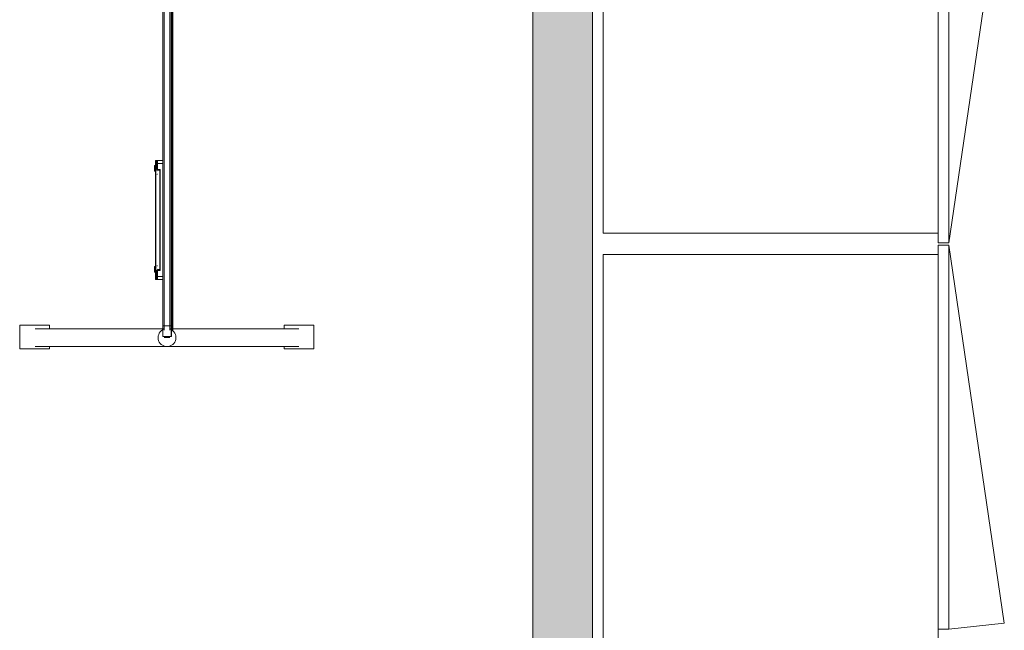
# Model space of a CAD drawing. Header units: millimetres. Extents: x -3388 to 301539, y -5590 to 54660.
# Tile 140 of 216: x 71036 to 72693, y 20800 to 21827. Entities that reach past the tile are written whole.
import ezdxf

# ---------------------------------------------------------------- set-up
doc = ezdxf.new("R2010")
doc.units = ezdxf.units.MM
for name, color, linetype, lineweight in [('A-WALL', 113, 'Continuous', 9), ('A-WALL-PATT', 111, 'Continuous', 18), ('I-FURN', 30, 'Continuous', 13), ('Q-CASE', 31, 'Continuous', 9)]:
    doc.layers.add(name, color=color, linetype=linetype, lineweight=lineweight)

# ---------------------------------------------------------------- blocks, each defined once
blk = doc.blocks.new('79_CASE_oth_kast_front_greep_midden - draaideur-21424197-4e verdieping - bouwdeel 3_ 4_ 5')
at = {"layer": 'Q-CASE', "color": 8}
for p, q in [((-323, 9), (313.2, 102.5)), ((313.2, 102.5), (323, 9)), ((-323, -9), (-323, 9)), ((-323, 9), (323, 9)), ((323, 9), (323, -9)), ((-307, -9), (-323, -9))]:
    blk.add_line(p, q, dxfattribs=at)
blk = doc.blocks.new('79_CASE_oth_kast_front_greep_midden - draaideur-21424196-4e verdieping - bouwdeel 3_ 4_ 5')
at = {"layer": 'Q-CASE', "color": 8}
for p, q in [((-307, 9), (-323, 9)), ((-323, 9), (-323, -9)), ((323, -9), (323, 9)), ((-323, -9), (313.2, -102.5)), ((-323, -9), (323, -9)), ((313.2, -102.5), (323, -9))]:
    blk.add_line(p, q, dxfattribs=at)
blk = doc.blocks.new('79_CASE_oth_legplank - _instance_-14106533-4e verdieping - bouwdeel 3_ 4_ 5')
at = {"layer": 'Q-CASE', "color": 8}
for p, q in [((632, 282), (-632, 282)), ((632, -282), (632, 282)), ((-632, -282), (632, -282))]:
    blk.add_line(p, q, dxfattribs=at)
blk = doc.blocks.new('79_CASE_oth_legplank - _instance_-V270-4e verdieping - bouwdeel 3_ 4_ 5')
at = {"layer": 'Q-CASE', "color": 8}
for p, q in [((632, 282), (-632, 282)), ((632, -282), (632, 282)), ((0, -282), (632, -282))]:
    blk.add_line(p, q, dxfattribs=at)
blk = doc.blocks.new('300_82_oth_Cascando Whiteboard Round 20 - 4104___default_dwg_72_CADO_WH_D2_ME_WH_4104-19556229-4e verdieping - bouwdeel 3_ 4_ 5')
at = {"layer": 'I-FURN', "color": 8, "lineweight": 9}
for p, q in [((20, 2), (13.2, 2)), ((13.2, 2), (20, 2)), ((98.5, 14.5), (103, 14.5)), ((293, 14.5), (297.5, 14.5)), ((804, 4), (807, 4)), ((837.3, 4), (844, 4)), ((844, 4), (837.3, 4)), ((1186.5, 14.5), (1191, 14.5)), ((1381, 14.5), (1385.5, 14.5)), ((1425, 4), (1428, 4)), ((1468, 2), (1474.9, 2)), ((1474.9, 2), (1468, 2)), ((20, -12), (12.7, -12)), ((12.7, -12), (20, -12)), ((802, -14.5), (802, -14)), ((1426, -14.5), (1426, -14)), ((1468, -12), (1475.3, -12)), ((1475.3, -12), (1468, -12))]:
    blk.add_line(p, q, dxfattribs=at)
at = {"layer": 'I-FURN', "color": 8, "lineweight": 9, "flags": 128}
for points in [[(807, 4), (804, 4), (804, 2), (804, 4)], [(1428, 2), (1428, 4), (1425, 4)], [(10.8, -14.5), (18, -14.5), (1466, -14.5), (1476.8, -14.5)], [(1476.5, -14), (1466, -14), (18, -14), (11.5, -14)]]:
    blk.add_lwpolyline(points, dxfattribs=at)
blk.add_lwpolyline([(1394.7, 4), (1388, 4)], close=True, dxfattribs=at)
at = {"layer": 'I-FURN', "color": 8, "lineweight": 9}
for centre, start, end in [((98.5, 14), 90, 180), ((297.5, 14), 0, 90), ((1186.5, 14), 90, 180), ((1385.5, 14), 0, 90)]:
    blk.add_arc(centre, 0.5, start, end, dxfattribs=at)
blk = doc.blocks.new('300_82_oth_Cascando Whiteboard Round 20 - 4104___default_dwg_72cado_wh21AD191D793464E4B9ED8C6E3807C616E-19556230-4e verdieping - bouwdeel 3_ 4_ 5')
blk.add_blockref('300_82_oth_Cascando Whiteboard Round 20 - 4104___default_dwg_72_CADO_WH_D2_ME_WH_4104-19556229-4e verdieping - bouwdeel 3_ 4_ 5', (0, 0))
blk = doc.blocks.new('300_82_oth_Cascando Whiteboard Round 20 - 4104___default_dwg_72CADO_WH_D3_ME_WH_BOARD_4104-19556231-4e verdieping - bouwdeel 3_ 4_ 5')
at = {"layer": 'I-FURN', "color": 8, "lineweight": 9}
for p, q in [((2, -12), (2, -12.5)), ((20, -12.5), (11.9, -12.5)), ((11.9, -12.5), (20, -12.5)), ((20, -12), (12.2, -12)), ((12.2, -12), (20, -12)), ((20, -12), (1468, -12)), ((20, -12), (20, -12.5)), ((1468, -12.5), (20, -12.5))]:
    blk.add_line(p, q, dxfattribs=at)
blk = doc.blocks.new('300_82_oth_Cascando Whiteboard Round 20 - 4104___default_dwg_72CADO_WH_D3_ME_WH_FRAME_4104-V290-4e verdieping - bouwdeel 3_ 4_ 5')
at = {"layer": 'I-FURN', "color": 8, "lineweight": 9}
for p, q in [((20, 0), (12.3, 0)), ((12.3, 0), (20, 0)), ((20, 2), (13.2, 2)), ((13.2, 2), (20, 2)), ((20, 2), (13.2, 2)), ((13.2, 2), (20, 2)), ((1468, 2), (20, 2)), ((20, 2), (20, 0)), ((20, 0), (20, 2)), ((98, 14), (98, 12)), ((98, 14), (98, 11)), ((98, 12), (98, 14)), ((98, 14), (98, 11)), ((98, 14), (98.5, 14)), ((103, 14), (98, 14)), ((98, 11), (98, 14)), ((98.5, 14), (98, 14)), ((98, 12), (103, 12)), ((98, 11), (98, 1.9)), ((98, 1.9), (98, 11)), ((103, 11), (98, 11)), ((102.7, 14.5), (98.5, 14.5)), ((98.5, 14.5), (103, 14.5)), ((103, 14.5), (98.5, 14.5)), ((98.5, 14.5), (102.7, 14.5)), ((103, 11.5), (98.5, 11.5)), ((98.5, 11.5), (103, 11.5)), ((98.5, 0), (98.5, 0)), ((293, 14.5), (103, 14.5)), ((103, 14.5), (293, 14.5)), ((103, 14.5), (103, 14)), ((293, 14), (103, 14)), ((103, 14), (103, 12)), ((103, 12), (112.8, 12)), ((103, 11.5), (103, 12)), ((103, 11.5), (112.8, 11.5)), ((112.8, 11.5), (103, 11.5)), ((103, 11.5), (114, 11.5)), ((103, 11.5), (103, 11)), ((114.5, 11), (103, 11)), ((103, 11), (103, 1.9)), ((110.2, 15.5), (119.8, 15.5)), ((119.8, 15.5), (110.2, 15.5)), ((110.2, 15.5), (110.2, 15)), ((110.2, 15), (110.2, 15.5)), ((110.2, 15.5), (119.8, 15.5)), ((119.8, 15.5), (110.2, 15.5)), ((119.8, 15.5), (110.2, 15.5)), ((110.2, 15.5), (119.8, 15.5)), ((119.8, 15.5), (110.2, 15.5)), ((110.2, 15.5), (119.8, 15.5)), ((119.3, 16), (110.7, 16)), ((110.7, 16), (119.3, 16)), ((119.3, 16), (110.7, 16)), ((110.7, 16), (119.3, 16)), ((110.7, 16), (119.3, 16)), ((119.3, 16), (110.7, 16)), ((110.7, 16), (119.3, 16)), ((119.3, 16), (110.7, 16)), ((113.1, 11.5), (112.5, 11.5)), ((112.5, 11.5), (112.8, 11.5)), ((112.8, 11.5), (112.8, 12)), ((113, 11), (113, 7.2)), ((113, 7.2), (113, 11)), ((113, 11), (113, 8.7)), ((113, 11), (114.5, 11)), ((114.5, 11), (113, 11)), ((113, 8.7), (113, 8.2)), ((113, 8.2), (113, 7.2)), ((113, 7.2), (114.5, 7.2)), ((113.5, 7.2), (113, 7.2)), ((114.5, 8.8), (113.1, 8.8)), ((113.5, 8.3), (114.5, 8.3)), ((113.5, 7.2), (113.5, 8.2)), ((113.5, 7.2), (113.5, 6.7)), ((114.5, 6.7), (113.5, 6.7)), ((114.5, 11), (114.5, 7.2)), ((114.5, 7.2), (281.5, 7.2)), ((114.5, 7.2), (114.5, 6.7)), ((114.5, 6.7), (281.5, 6.7)), ((281.5, 6.7), (114.5, 6.7)), ((116.4, 11.5), (116.3, 11.5)), ((119, 0), (119, 0)), ((119.8, 15), (119.8, 15.5)), ((119.8, 15.5), (119.8, 15)), ((280, 15.5), (280, 14.3)), ((285.5, 15.5), (280, 15.5)), ((280, 15.5), (285.5, 15.5)), ((280, 15.5), (285.5, 15.5)), ((285.5, 15.5), (280, 15.5)), ((281.2, 15.5), (284.5, 15.5)), ((284.5, 15.5), (281.2, 15.5)), ((284.5, 15.5), (281.2, 15.5)), ((281.2, 15.5), (284.5, 15.5)), ((281.5, 7.2), (281.5, 11)), ((293, 11), (281.5, 11)), ((283, 11), (281.5, 11)), ((281.5, 11), (283, 11)), ((282.9, 8.8), (281.5, 8.8)), ((281.5, 8.3), (282.5, 8.3)), ((281.5, 7.2), (283, 7.2)), ((281.5, 7.2), (281.5, 6.7)), ((282.5, 6.7), (281.5, 6.7)), ((282, 11.5), (293, 11.5)), ((282.5, 8.2), (282.5, 7.2)), ((283, 7.2), (282.5, 7.2)), ((282.5, 6.7), (282.5, 7.2)), ((283.5, 11.5), (282.9, 11.5)), ((283, 7.2), (283, 11)), ((283, 8.7), (283, 11)), ((283, 11), (283, 7.2)), ((283, 8.2), (283, 8.7)), ((283, 7.2), (283, 8.2)), ((283.2, 12), (293, 12)), ((283.2, 12), (283.2, 11.5)), ((283.2, 11.5), (293, 11.5)), ((293, 11.5), (283.2, 11.5)), ((283.2, 11.5), (283.5, 11.5)), ((285.5, 15.5), (284.5, 15.5)), ((284.5, 15.5), (285.5, 15.5)), ((284.5, 15), (284.5, 15.5)), ((284.5, 15.5), (284.5, 15)), ((284.5, 15.5), (290, 15.5)), ((290, 15.5), (284.5, 15.5)), ((284.5, 15.5), (284.5, 15)), ((284.5, 15), (284.5, 15.5)), ((284.6, 16), (285.4, 16)), ((285.4, 16), (284.6, 16)), ((284.6, 16), (285.4, 16)), ((285.4, 16), (284.6, 16)), ((285.4, 16), (284.6, 16)), ((284.6, 16), (285.4, 16)), ((285.4, 16), (284.6, 16)), ((284.6, 16), (285.4, 16)), ((288.8, 15.5), (285.5, 15.5)), ((285.5, 15.5), (288.8, 15.5)), ((285.5, 15), (285.5, 15.5)), ((285.5, 15.5), (285.5, 15)), ((289, 0), (289, 0)), ((293, 14.5), (297.5, 14.5)), ((293, 14.5), (293, 14)), ((297.5, 14.5), (293, 14.5)), ((293, 12), (293, 14)), ((298, 14), (293, 14)), ((293, 12), (298, 12)), ((293, 12), (293, 11.5)), ((293, 11.5), (297.5, 11.5)), ((297.5, 11.5), (293, 11.5)), ((293, 11.5), (293, 11)), ((293, 1.9), (293, 11)), ((298, 11), (293, 11)), ((297.5, 14.5), (293.3, 14.5)), ((293.3, 14.5), (297.5, 14.5)), ((297.5, 14), (298, 14)), ((298, 14), (297.5, 14)), ((298, 12), (298, 14)), ((298, 11), (298, 14)), ((298, 11), (298, 14)), ((298, 14), (298, 12)), ((298, 14), (298, 11)), ((298, 1.9), (298, 11)), ((298, 11), (298, 1.9)), ((0, 0), (0, -10)), ((12.3, -10), (20, -10)), ((20, -10), (12.3, -10)), ((20, -12), (13.1, -12)), ((13.1, -12), (20, -12)), ((20, -12), (13.1, -12)), ((13.1, -12), (20, -12)), ((20, -12), (20, -10)), ((20, -10), (20, -12)), ((20, -12), (1468, -12)), ((98.5, 0), (98.5, 0)), ((98.5, 0), (98.5, 0)), ((107, 0), (107, 0)), ((119, 0), (119, 0)), ((277, 0), (277, 0)), ((289, 0), (289, 0)), ((297.5, 0), (297.5, 0))]:
    blk.add_line(p, q, dxfattribs=at)
at = {"layer": 'I-FURN', "color": 8, "lineweight": 9, "flags": 128}
for points in [[(20, 2), (19.3, 2), (18.6, 2), (17.8, 2), (17.1, 2), (16.4, 2), (15.7, 2), (15, 2), (14.3, 2), (13.7, 2), (13, 2), (12.3, 2), (11.7, 2), (11.1, 2), (10.4, 2), (9.8, 2), (9.3, 2), (8.7, 2), (8.1, 2), (7.6, 2), (7.1, 2), (6.6, 2), (6.1, 2), (5.7, 2), (5.3, 2), (4.9, 2), (4.5, 2), (4.1, 2), (3.8, 2), (3.5, 2), (3.2, 2), (3, 2), (2.8, 2), (2.6, 2), (2.4, 2), (2.3, 2), (2.2, 2), (2.1, 2), (2, 2), (2, 2)], [(13.5, 2), (14.2, 2), (14.8, 2), (15.5, 2), (16.2, 2), (16.9, 2), (17.7, 2), (18.4, 2), (19.1, 2), (19.8, 2), (20, 2)], [(20, 2), (382, 2), (744, 2), (1106, 2), (1468, 2)], [(1468, 2), (1106, 2), (744, 2), (382, 2), (20, 2)], [(20, 0), (20, -2.5), (20, -5), (20, -7.5), (20, -10)], [(1468, 0), (1106, 0), (744, 0), (382, 0), (20, 0)], [(20, -10), (20, -7.5), (20, -5), (20, -2.5), (20, 0)], [(20, 0), (382, 0), (744, 0), (1106, 0), (1468, 0)], [(98, 14), (98, 14), (98, 14), (98, 14), (98, 14), (98, 14.1), (98, 14.1), (98, 14.1), (98, 14.1), (98, 14.1), (98, 14.2), (98, 14.2), (98.1, 14.2), (98.1, 14.2), (98.1, 14.2), (98.1, 14.2), (98.1, 14.3), (98.1, 14.3), (98.1, 14.3), (98.1, 14.3), (98.2, 14.3), (98.2, 14.3), (98.2, 14.3), (98.2, 14.4), (98.2, 14.4), (98.2, 14.4), (98.2, 14.4), (98.3, 14.4), (98.3, 14.4), (98.3, 14.4), (98.3, 14.4), (98.3, 14.4), (98.4, 14.4), (98.4, 14.4), (98.4, 14.4), (98.4, 14.5), (98.4, 14.5), (98.5, 14.5), (98.5, 14.5), (98.5, 14.5), (98.5, 14.5)], [(98, 14), (98, 14), (98, 14), (98, 14.1), (98, 14.1), (98, 14.1), (98, 14.1), (98, 14.1), (98, 14.2), (98, 14.2), (98.1, 14.2), (98.1, 14.2), (98.1, 14.2), (98.1, 14.2), (98.1, 14.3), (98.1, 14.3), (98.1, 14.3), (98.1, 14.3), (98.2, 14.3), (98.2, 14.3), (98.2, 14.3), (98.2, 14.4), (98.2, 14.4), (98.2, 14.4), (98.2, 14.4), (98.3, 14.4), (98.3, 14.4), (98.3, 14.4), (98.3, 14.4), (98.3, 14.4), (98.4, 14.4), (98.4, 14.4), (98.4, 14.4), (98.4, 14.5), (98.4, 14.5), (98.5, 14.5), (98.5, 14.5), (98.5, 14.5), (98.5, 14.5)], [(98.5, 11.5), (98.5, 11.5), (98.5, 11.5), (98.4, 11.5), (98.4, 11.5), (98.4, 11.5), (98.4, 11.5), (98.4, 11.5), (98.3, 11.5)], [(103, 14.5), (102.8, 14.5), (102.6, 14.5), (102.5, 14.5), (102.3, 14.5), (102.1, 14.5), (101.9, 14.5), (101.8, 14.5), (101.6, 14.5), (101.4, 14.5), (101.2, 14.5), (101.1, 14.5), (100.9, 14.5), (100.8, 14.5), (100.6, 14.5), (100.5, 14.5), (100.3, 14.5), (100.2, 14.5), (100, 14.5), (99.9, 14.5), (99.8, 14.5), (99.6, 14.5), (99.5, 14.5), (99.4, 14.5), (99.3, 14.5), (99.2, 14.5), (99.1, 14.5), (99, 14.5), (98.9, 14.5), (98.9, 14.5), (98.8, 14.5), (98.7, 14.5), (98.7, 14.5), (98.6, 14.5), (98.6, 14.5), (98.6, 14.5), (98.5, 14.5), (98.5, 14.5), (98.5, 14.5), (98.5, 14.5)], [(98.5, 14.5), (98.5, 14.5), (98.5, 14.5), (98.6, 14.5), (98.7, 14.5), (98.8, 14.5), (98.9, 14.5), (99.1, 14.5), (99.2, 14.5), (99.4, 14.5), (99.6, 14.5), (99.9, 14.5), (100.1, 14.5), (100.4, 14.5), (100.7, 14.5), (101, 14.5), (101.4, 14.5), (101.7, 14.5), (102.1, 14.5), (102.5, 14.5), (102.9, 14.5)], [(98.5, 14.5), (98.5, 14.5), (98.5, 14.5), (98.5, 14.5), (98.6, 14.5), (98.6, 14.5), (98.6, 14.5), (98.7, 14.5), (98.7, 14.5), (98.8, 14.5), (98.9, 14.5), (98.9, 14.5), (99, 14.5), (99.1, 14.5), (99.2, 14.5), (99.3, 14.5), (99.4, 14.5), (99.5, 14.5), (99.6, 14.5), (99.7, 14.5), (99.9, 14.5), (100, 14.5), (100.1, 14.5), (100.3, 14.5), (100.4, 14.5), (100.6, 14.5), (100.7, 14.5), (100.9, 14.5), (101, 14.5), (101.2, 14.5), (101.4, 14.5), (101.5, 14.5), (101.7, 14.5), (101.9, 14.5), (102.1, 14.5), (102.2, 14.5), (102.4, 14.5), (102.6, 14.5), (102.8, 14.5), (103, 14.5)], [(103, 14.5), (102.6, 14.5), (102.2, 14.5), (101.8, 14.5), (101.5, 14.5), (101.1, 14.5), (100.8, 14.5), (100.5, 14.5), (100.2, 14.5), (99.9, 14.5), (99.7, 14.5), (99.5, 14.5), (99.3, 14.5), (99.1, 14.5), (99, 14.5), (98.8, 14.5), (98.7, 14.5), (98.6, 14.5), (98.6, 14.5), (98.5, 14.5), (98.5, 14.5)], [(98.5, 11.5), (98.5, 11.5), (98.5, 11.5), (98.5, 11.5), (98.6, 11.5), (98.6, 11.5), (98.6, 11.5), (98.7, 11.5), (98.7, 11.5), (98.8, 11.5), (98.9, 11.5), (98.9, 11.5), (99, 11.5), (99.1, 11.5), (99.2, 11.5), (99.3, 11.5), (99.4, 11.5), (99.5, 11.5), (99.6, 11.5), (99.7, 11.5), (99.9, 11.5), (100, 11.5), (100.1, 11.5), (100.3, 11.5), (100.4, 11.5), (100.6, 11.5), (100.7, 11.5), (100.9, 11.5), (101, 11.5), (101.2, 11.5), (101.4, 11.5), (101.5, 11.5), (101.7, 11.5), (101.9, 11.5), (102.1, 11.5), (102.2, 11.5), (102.4, 11.5), (102.6, 11.5), (102.8, 11.5), (103, 11.5), (103, 11.5)], [(98.6, 11.5), (98.5, 11.5), (98.5, 11.5), (98.5, 11.5), (98.5, 11.5)], [(106.1, 10.7), (106, 10.8), (105.9, 10.8), (105.9, 10.9), (105.8, 10.9), (105.8, 11), (105.7, 11.1), (105.6, 11.1), (105.6, 11.1), (105.5, 11.2), (105.4, 11.2), (105.4, 11.3), (105.3, 11.3), (105.2, 11.3), (105.1, 11.4), (105.1, 11.4), (105, 11.4), (104.9, 11.4), (104.8, 11.4), (104.8, 11.4), (104.7, 11.5), (104.6, 11.5), (104.5, 11.5), (104.5, 11.5)], [(110, 15.5), (110, 15.5), (110, 15.5), (110, 15.5), (110, 15.5), (110, 15.6), (110, 15.6), (110, 15.6), (110, 15.6), (110, 15.6), (110, 15.7), (110, 15.7), (110.1, 15.7), (110.1, 15.7), (110.1, 15.7), (110.1, 15.7), (110.1, 15.8), (110.1, 15.8), (110.1, 15.8), (110.1, 15.8), (110.2, 15.8), (110.2, 15.8), (110.2, 15.8), (110.2, 15.9), (110.2, 15.9), (110.2, 15.9), (110.2, 15.9), (110.3, 15.9), (110.3, 15.9), (110.3, 15.9), (110.3, 15.9), (110.3, 15.9), (110.4, 15.9), (110.4, 15.9), (110.4, 15.9), (110.4, 16), (110.4, 16), (110.5, 16), (110.5, 16), (110.5, 16), (110.5, 16)], [(110, 15.5), (110, 15.5), (110, 15.5), (110, 15.5), (110, 15.5), (110, 15.6), (110, 15.6), (110, 15.6), (110, 15.6), (110, 15.6), (110, 15.7), (110, 15.7), (110.1, 15.7), (110.1, 15.7), (110.1, 15.7), (110.1, 15.7), (110.1, 15.8), (110.1, 15.8), (110.1, 15.8), (110.1, 15.8), (110.2, 15.8), (110.2, 15.8), (110.2, 15.8), (110.2, 15.9), (110.2, 15.9), (110.2, 15.9), (110.2, 15.9), (110.3, 15.9), (110.3, 15.9), (110.3, 15.9), (110.3, 15.9), (110.3, 15.9), (110.4, 15.9), (110.4, 15.9), (110.4, 15.9), (110.4, 16), (110.4, 16), (110.5, 16), (110.5, 16), (110.5, 16), (110.5, 16)], [(110.2, 14.5), (110.2, 15), (110.2, 15.5)], [(110.2, 15.5), (110.2, 15), (110.2, 14.5)], [(110.5, 13), (110.5, 13), (110.5, 13), (110.4, 13), (110.4, 13), (110.4, 13)], [(110.7, 16), (110.6, 16), (110.6, 16), (110.6, 16), (110.5, 16), (110.5, 16), (110.5, 16), (110.5, 16)], [(110.5, 16), (110.5, 16), (110.5, 16), (110.5, 16), (110.6, 16), (110.6, 16), (110.6, 16), (110.7, 16), (110.7, 16), (110.8, 16), (110.9, 16), (110.9, 16), (111, 16), (111.1, 16), (111.2, 16), (111.3, 16), (111.4, 16), (111.5, 16), (111.6, 16), (111.7, 16), (111.9, 16), (112, 16), (112.1, 16), (112.3, 16), (112.4, 16), (112.6, 16), (112.7, 16), (112.9, 16), (113, 16), (113.2, 16), (113.4, 16), (113.5, 16), (113.7, 16), (113.9, 16), (114.1, 16), (114.2, 16), (114.4, 16), (114.6, 16), (114.8, 16), (115, 16), (115.1, 16), (115.3, 16), (115.5, 16), (115.7, 16), (115.8, 16), (116, 16), (116.2, 16), (116.4, 16), (116.5, 16), (116.7, 16), (116.9, 16), (117, 16), (117.2, 16), (117.3, 16), (117.5, 16), (117.6, 16), (117.8, 16), (117.9, 16), (118.1, 16), (118.2, 16), (118.3, 16), (118.4, 16), (118.6, 16), (118.7, 16), (118.8, 16), (118.9, 16), (118.9, 16), (119, 16), (119.1, 16), (119.2, 16), (119.2, 16), (119.3, 16), (119.3, 16)], [(119.3, 16), (119.3, 16), (119.2, 16), (119.1, 16), (119, 16), (119, 16), (118.9, 16), (118.8, 16), (118.7, 16), (118.6, 16), (118.5, 16), (118.3, 16), (118.2, 16), (118.1, 16), (118, 16), (117.8, 16), (117.7, 16), (117.5, 16), (117.4, 16), (117.2, 16), (117.1, 16), (116.9, 16), (116.7, 16), (116.6, 16), (116.4, 16), (116.2, 16), (116.1, 16), (115.9, 16), (115.7, 16), (115.5, 16), (115.4, 16), (115.2, 16), (115, 16), (114.8, 16), (114.6, 16), (114.5, 16), (114.3, 16), (114.1, 16), (113.9, 16), (113.7, 16), (113.6, 16), (113.4, 16), (113.2, 16), (113.1, 16), (112.9, 16), (112.8, 16), (112.6, 16), (112.5, 16), (112.3, 16), (112.2, 16), (112, 16), (111.9, 16), (111.8, 16), (111.6, 16), (111.5, 16), (111.4, 16), (111.3, 16), (111.2, 16), (111.1, 16), (111, 16), (110.9, 16), (110.9, 16), (110.8, 16), (110.7, 16), (110.7, 16), (110.6, 16), (110.6, 16), (110.6, 16), (110.5, 16), (110.5, 16), (110.5, 16), (110.5, 16)], [(110.5, 16), (110.5, 16), (110.5, 16), (110.5, 16), (110.6, 16), (110.6, 16), (110.6, 16), (110.7, 16), (110.7, 16)], [(110.5, 13), (110.5, 13), (110.5, 13), (110.5, 13)], [(110.5, 13), (110.5, 13), (110.5, 13), (110.5, 13), (110.6, 13)], [(119.5, 16), (119.5, 16), (119.5, 16), (119.5, 16), (119.4, 16), (119.4, 16), (119.4, 16), (119.3, 16), (119.3, 16), (119.2, 16), (119.1, 16), (119.1, 16), (119, 16), (118.9, 16), (118.8, 16), (118.7, 16), (118.6, 16), (118.5, 16), (118.4, 16), (118.3, 16), (118.1, 16), (118, 16), (117.9, 16), (117.7, 16), (117.6, 16), (117.4, 16), (117.3, 16), (117.1, 16), (117, 16), (116.8, 16), (116.6, 16), (116.5, 16), (116.3, 16), (116.1, 16), (115.9, 16), (115.8, 16), (115.6, 16), (115.4, 16), (115.2, 16), (115, 16), (114.9, 16), (114.7, 16), (114.5, 16), (114.3, 16), (114.2, 16), (114, 16), (113.8, 16), (113.6, 16), (113.5, 16), (113.3, 16), (113.1, 16), (113, 16), (112.8, 16), (112.7, 16), (112.5, 16), (112.4, 16), (112.2, 16), (112.1, 16), (111.9, 16), (111.8, 16), (111.7, 16), (111.6, 16), (111.4, 16), (111.3, 16), (111.2, 16), (111.1, 16), (111.1, 16), (111, 16), (110.9, 16), (110.8, 16), (110.8, 16), (110.7, 16), (110.7, 16)], [(110.7, 16), (110.7, 16), (110.8, 16), (110.9, 16), (111, 16), (111, 16), (111.1, 16), (111.2, 16), (111.3, 16), (111.4, 16), (111.5, 16), (111.7, 16), (111.8, 16), (111.9, 16), (112, 16), (112.2, 16), (112.3, 16), (112.5, 16), (112.6, 16), (112.8, 16), (112.9, 16), (113.1, 16), (113.3, 16), (113.4, 16), (113.6, 16), (113.8, 16), (113.9, 16), (114.1, 16), (114.3, 16), (114.5, 16), (114.6, 16), (114.8, 16), (115, 16), (115.2, 16), (115.4, 16), (115.5, 16), (115.7, 16), (115.9, 16), (116.1, 16), (116.3, 16), (116.4, 16), (116.6, 16), (116.8, 16), (116.9, 16), (117.1, 16), (117.2, 16), (117.4, 16), (117.5, 16), (117.7, 16), (117.8, 16), (118, 16), (118.1, 16), (118.2, 16), (118.4, 16), (118.5, 16), (118.6, 16), (118.7, 16), (118.8, 16), (118.9, 16), (119, 16), (119.1, 16), (119.1, 16), (119.2, 16), (119.3, 16), (119.3, 16), (119.4, 16), (119.4, 16), (119.4, 16), (119.5, 16), (119.5, 16), (119.5, 16), (119.5, 16)], [(111.6, 13), (111.6, 13), (111.5, 13), (111.5, 13), (111.5, 13), (111.5, 13)], [(113, 11), (113, 11), (113, 11), (113, 11), (113, 11), (113, 11.1), (113, 11.1), (113, 11.1), (113, 11.1), (113, 11.1), (113, 11.2), (113, 11.2), (112.9, 11.2), (112.9, 11.2), (112.9, 11.2), (112.9, 11.2), (112.9, 11.3), (112.9, 11.3), (112.9, 11.3), (112.9, 11.3), (112.8, 11.3), (112.8, 11.3), (112.8, 11.3), (112.8, 11.4), (112.8, 11.4), (112.8, 11.4), (112.8, 11.4), (112.7, 11.4), (112.7, 11.4), (112.7, 11.4), (112.7, 11.4), (112.7, 11.4), (112.6, 11.4), (112.6, 11.4), (112.6, 11.4), (112.6, 11.5), (112.6, 11.5), (112.5, 11.5), (112.5, 11.5), (112.5, 11.5), (112.5, 11.5)], [(113.5, 8.3), (113.1, 8.3), (113, 8.2)], [(118.5, 13), (118.5, 13), (118.5, 13), (118.4, 13), (118.4, 13)], [(119.3, 16), (119.4, 16), (119.4, 16), (119.4, 16), (119.5, 16), (119.5, 16), (119.5, 16), (119.5, 16)], [(119.5, 16), (119.5, 16), (119.5, 16), (119.5, 16), (119.4, 16), (119.4, 16), (119.4, 16), (119.3, 16), (119.3, 16)], [(119.4, 13), (119.5, 13), (119.5, 13), (119.5, 13), (119.5, 13)], [(119.5, 13), (119.5, 13), (119.5, 13), (119.5, 13), (119.4, 13)], [(119.5, 16), (119.5, 16), (119.5, 16), (119.6, 16), (119.6, 16), (119.6, 16), (119.6, 15.9), (119.6, 15.9), (119.7, 15.9), (119.7, 15.9), (119.7, 15.9), (119.7, 15.9), (119.7, 15.9), (119.7, 15.9), (119.8, 15.9), (119.8, 15.9), (119.8, 15.9), (119.8, 15.8), (119.8, 15.8), (119.8, 15.8), (119.9, 15.8), (119.9, 15.8), (119.9, 15.8), (119.9, 15.8), (119.9, 15.7), (119.9, 15.7), (119.9, 15.7), (119.9, 15.7), (120, 15.7), (120, 15.7), (120, 15.6), (120, 15.6), (120, 15.6), (120, 15.6), (120, 15.6), (120, 15.5), (120, 15.5), (120, 15.5), (120, 15.5), (120, 15.5), (120, 15.5)], [(119.5, 16), (119.5, 16), (119.5, 16), (119.6, 16), (119.6, 16), (119.6, 16), (119.6, 15.9), (119.6, 15.9), (119.7, 15.9), (119.7, 15.9), (119.7, 15.9), (119.7, 15.9), (119.7, 15.9), (119.7, 15.9), (119.8, 15.9), (119.8, 15.9), (119.8, 15.9), (119.8, 15.8), (119.8, 15.8), (119.8, 15.8), (119.9, 15.8), (119.9, 15.8), (119.9, 15.8), (119.9, 15.8), (119.9, 15.7), (119.9, 15.7), (119.9, 15.7), (119.9, 15.7), (120, 15.7), (120, 15.7), (120, 15.6), (120, 15.6), (120, 15.6), (120, 15.6), (120, 15.6), (120, 15.5), (120, 15.5), (120, 15.5), (120, 15.5), (120, 15.5), (120, 15.5)], [(119.6, 13), (119.6, 13), (119.6, 13), (119.5, 13), (119.5, 13), (119.5, 13), (119.5, 13)], [(119.8, 15.5), (119.8, 15), (119.8, 14.5)], [(119.8, 14.5), (119.8, 15), (119.8, 15.5)], [(121.5, 11.5), (121.4, 11.5), (121.3, 11.5), (121.3, 11.4), (121.2, 11.4), (121.1, 11.4), (121, 11.4), (120.9, 11.4), (120.9, 11.4), (120.8, 11.3)], [(275.2, 11.3), (275.1, 11.4), (275.1, 11.4), (275, 11.4), (274.9, 11.4), (274.8, 11.4), (274.8, 11.4), (274.7, 11.5), (274.6, 11.5), (274.5, 11.5), (274.5, 11.5)], [(279.7, 11.5), (279.6, 11.5), (279.5, 11.5), (279.5, 11.5)], [(280, 15.5), (280, 15.5), (280, 15.5), (280, 15.5), (280, 15.5), (280, 15.6), (280, 15.6), (280, 15.6), (280, 15.6), (280, 15.6), (280, 15.7), (280, 15.7), (280.1, 15.7), (280.1, 15.7), (280.1, 15.7), (280.1, 15.7), (280.1, 15.8), (280.1, 15.8), (280.1, 15.8), (280.1, 15.8), (280.2, 15.8), (280.2, 15.8), (280.2, 15.8), (280.2, 15.9), (280.2, 15.9), (280.2, 15.9), (280.2, 15.9), (280.3, 15.9), (280.3, 15.9), (280.3, 15.9), (280.3, 15.9), (280.3, 15.9), (280.4, 15.9), (280.4, 15.9), (280.4, 15.9), (280.4, 16), (280.4, 16), (280.5, 16), (280.5, 16), (280.5, 16), (280.5, 16)], [(280, 15.5), (280, 15.5), (280, 15.5), (280, 15.6), (280, 15.6), (280, 15.6), (280, 15.6), (280, 15.6), (280, 15.7), (280, 15.7), (280.1, 15.7), (280.1, 15.7), (280.1, 15.7), (280.1, 15.7), (280.1, 15.8), (280.1, 15.8), (280.1, 15.8), (280.1, 15.8), (280.2, 15.8), (280.2, 15.8), (280.2, 15.8), (280.2, 15.9), (280.2, 15.9), (280.2, 15.9), (280.2, 15.9), (280.3, 15.9), (280.3, 15.9), (280.3, 15.9), (280.3, 15.9), (280.3, 15.9), (280.4, 15.9), (280.4, 15.9), (280.4, 15.9), (280.4, 16), (280.4, 16), (280.5, 16), (280.5, 16), (280.5, 16), (280.5, 16)], [(280.5, 13), (280.5, 13), (280.5, 13), (280.4, 13), (280.4, 13), (280.4, 13)], [(285.4, 16), (285.2, 16), (285.1, 16), (284.9, 16), (284.7, 16), (284.5, 16), (284.3, 16), (284.2, 16), (284, 16), (283.8, 16), (283.6, 16), (283.5, 16), (283.3, 16), (283.1, 16), (283, 16), (282.8, 16), (282.7, 16), (282.5, 16), (282.4, 16), (282.2, 16), (282.1, 16), (281.9, 16), (281.8, 16), (281.7, 16), (281.6, 16), (281.5, 16), (281.3, 16), (281.2, 16), (281.1, 16), (281.1, 16), (281, 16), (280.9, 16), (280.8, 16), (280.8, 16), (280.7, 16), (280.7, 16), (280.6, 16), (280.6, 16), (280.5, 16), (280.5, 16), (280.5, 16), (280.5, 16)], [(280.5, 16), (280.5, 16), (280.5, 16), (280.5, 16), (280.6, 16), (280.6, 16), (280.6, 16), (280.7, 16), (280.7, 16), (280.8, 16), (280.9, 16), (280.9, 16), (281, 16), (281.1, 16), (281.2, 16), (281.3, 16), (281.4, 16), (281.5, 16), (281.6, 16), (281.7, 16), (281.9, 16), (282, 16), (282.1, 16), (282.3, 16), (282.4, 16), (282.6, 16), (282.7, 16), (282.9, 16), (283, 16), (283.2, 16), (283.4, 16), (283.5, 16), (283.7, 16), (283.9, 16), (284.1, 16), (284.2, 16), (284.4, 16), (284.6, 16)], [(284.6, 16), (284.4, 16), (284.2, 16), (284.1, 16), (283.9, 16), (283.7, 16), (283.5, 16), (283.4, 16), (283.2, 16), (283, 16), (282.9, 16), (282.7, 16), (282.6, 16), (282.4, 16), (282.3, 16), (282.1, 16), (282, 16), (281.9, 16), (281.7, 16), (281.6, 16), (281.5, 16), (281.4, 16), (281.3, 16), (281.2, 16), (281.1, 16), (281, 16), (280.9, 16), (280.9, 16), (280.8, 16), (280.7, 16), (280.7, 16), (280.6, 16), (280.6, 16), (280.6, 16), (280.5, 16), (280.5, 16), (280.5, 16), (280.5, 16)], [(280.5, 16), (280.5, 16), (280.5, 16), (280.5, 16), (280.6, 16), (280.6, 16), (280.6, 16), (280.7, 16), (280.7, 16), (280.8, 16), (280.9, 16), (280.9, 16), (281, 16), (281.1, 16), (281.2, 16), (281.3, 16), (281.4, 16), (281.5, 16), (281.6, 16), (281.7, 16), (281.9, 16), (282, 16), (282.1, 16), (282.3, 16), (282.4, 16), (282.6, 16), (282.7, 16), (282.9, 16), (283, 16), (283.2, 16), (283.4, 16), (283.5, 16), (283.7, 16), (283.9, 16), (284.1, 16), (284.2, 16), (284.4, 16), (284.6, 16), (284.8, 16), (285, 16), (285.1, 16), (285.3, 16), (285.4, 16)], [(280.6, 13), (280.5, 13), (280.5, 13), (280.5, 13), (280.5, 13)], [(280.5, 13), (280.5, 13), (280.5, 13), (280.5, 13), (280.6, 13)], [(281.6, 13), (281.6, 13), (281.5, 13), (281.5, 13), (281.5, 13), (281.5, 13)], [(283, 8.2), (282.9, 8.3), (282.5, 8.3)], [(283.5, 11.5), (283.5, 11.5), (283.5, 11.5), (283.4, 11.5), (283.4, 11.5), (283.4, 11.5), (283.4, 11.4), (283.4, 11.4), (283.3, 11.4), (283.3, 11.4), (283.3, 11.4), (283.3, 11.4), (283.3, 11.4), (283.3, 11.4), (283.2, 11.4), (283.2, 11.4), (283.2, 11.4), (283.2, 11.3), (283.2, 11.3), (283.2, 11.3), (283.1, 11.3), (283.1, 11.3), (283.1, 11.3), (283.1, 11.3), (283.1, 11.2), (283.1, 11.2), (283.1, 11.2), (283.1, 11.2), (283, 11.2), (283, 11.2), (283, 11.1), (283, 11.1), (283, 11.1), (283, 11.1), (283, 11.1), (283, 11), (283, 11), (283, 11), (283, 11), (283, 11), (283, 11)], [(284.6, 16), (284.8, 16), (284.9, 16), (285.1, 16), (285.3, 16), (285.5, 16), (285.7, 16), (285.8, 16), (286, 16), (286.2, 16), (286.4, 16), (286.5, 16), (286.7, 16), (286.9, 16), (287, 16), (287.2, 16), (287.3, 16), (287.5, 16), (287.6, 16), (287.8, 16), (287.9, 16), (288.1, 16), (288.2, 16), (288.3, 16), (288.4, 16), (288.5, 16), (288.7, 16), (288.8, 16), (288.9, 16), (288.9, 16), (289, 16), (289.1, 16), (289.2, 16), (289.2, 16), (289.3, 16), (289.3, 16), (289.4, 16), (289.4, 16), (289.5, 16), (289.5, 16), (289.5, 16), (289.5, 16)], [(289.5, 16), (289.5, 16), (289.5, 16), (289.5, 16), (289.4, 16), (289.4, 16), (289.4, 16), (289.3, 16), (289.3, 16), (289.2, 16), (289.1, 16), (289.1, 16), (289, 16), (288.9, 16), (288.8, 16), (288.7, 16), (288.6, 16), (288.5, 16), (288.4, 16), (288.3, 16), (288.1, 16), (288, 16), (287.9, 16), (287.7, 16), (287.6, 16), (287.4, 16), (287.3, 16), (287.1, 16), (287, 16), (286.8, 16), (286.6, 16), (286.5, 16), (286.3, 16), (286.1, 16), (285.9, 16), (285.8, 16), (285.6, 16), (285.4, 16), (285.2, 16), (285, 16), (284.9, 16), (284.7, 16), (284.6, 16)], [(289.5, 16), (289.5, 16), (289.5, 16), (289.5, 16), (289.4, 16), (289.4, 16), (289.4, 16), (289.3, 16), (289.3, 16), (289.2, 16), (289.1, 16), (289.1, 16), (289, 16), (288.9, 16), (288.8, 16), (288.7, 16), (288.6, 16), (288.5, 16), (288.4, 16), (288.3, 16), (288.1, 16), (288, 16), (287.9, 16), (287.7, 16), (287.6, 16), (287.4, 16), (287.3, 16), (287.1, 16), (287, 16), (286.8, 16), (286.6, 16), (286.5, 16), (286.3, 16), (286.1, 16), (285.9, 16), (285.8, 16), (285.6, 16), (285.4, 16)], [(285.4, 16), (285.6, 16), (285.8, 16), (285.9, 16), (286.1, 16), (286.3, 16), (286.5, 16), (286.6, 16), (286.8, 16), (287, 16), (287.1, 16), (287.3, 16), (287.4, 16), (287.6, 16), (287.7, 16), (287.9, 16), (288, 16), (288.1, 16), (288.3, 16), (288.4, 16), (288.5, 16), (288.6, 16), (288.7, 16), (288.8, 16), (288.9, 16), (289, 16), (289.1, 16), (289.1, 16), (289.2, 16), (289.3, 16), (289.3, 16), (289.4, 16), (289.4, 16), (289.4, 16), (289.5, 16), (289.5, 16), (289.5, 16), (289.5, 16)], [(285.5, 15.5), (285.5, 15), (285.5, 14.5)], [(285.5, 14.5), (285.5, 15), (285.5, 15.5)], [(288.5, 13), (288.5, 13), (288.5, 13), (288.4, 13), (288.4, 13)], [(289.4, 13), (289.5, 13), (289.5, 13), (289.5, 13), (289.5, 13)], [(289.5, 13), (289.5, 13), (289.5, 13), (289.5, 13), (289.4, 13)], [(289.5, 16), (289.5, 16), (289.5, 16), (289.6, 16), (289.6, 16), (289.6, 16), (289.6, 15.9), (289.6, 15.9), (289.7, 15.9), (289.7, 15.9), (289.7, 15.9), (289.7, 15.9), (289.7, 15.9), (289.7, 15.9), (289.8, 15.9), (289.8, 15.9), (289.8, 15.9), (289.8, 15.8), (289.8, 15.8), (289.8, 15.8), (289.9, 15.8), (289.9, 15.8), (289.9, 15.8), (289.9, 15.8), (289.9, 15.7), (289.9, 15.7), (289.9, 15.7), (289.9, 15.7), (290, 15.7), (290, 15.7), (290, 15.6), (290, 15.6), (290, 15.6), (290, 15.6), (290, 15.6), (290, 15.5), (290, 15.5), (290, 15.5), (290, 15.5), (290, 15.5), (290, 15.5)], [(289.5, 16), (289.5, 16), (289.5, 16), (289.6, 16), (289.6, 16), (289.6, 16), (289.6, 15.9), (289.6, 15.9), (289.7, 15.9), (289.7, 15.9), (289.7, 15.9), (289.7, 15.9), (289.7, 15.9), (289.7, 15.9), (289.8, 15.9), (289.8, 15.9), (289.8, 15.9), (289.8, 15.8), (289.8, 15.8), (289.8, 15.8), (289.9, 15.8), (289.9, 15.8), (289.9, 15.8), (289.9, 15.8), (289.9, 15.7), (289.9, 15.7), (289.9, 15.7), (289.9, 15.7), (290, 15.7), (290, 15.7), (290, 15.6), (290, 15.6), (290, 15.6), (290, 15.6), (290, 15.6), (290, 15.5), (290, 15.5), (290, 15.5)], [(289.6, 13), (289.6, 13), (289.6, 13), (289.5, 13), (289.5, 13), (289.5, 13), (289.5, 13)], [(291.5, 11.5), (291.4, 11.5), (291.3, 11.5), (291.3, 11.4), (291.2, 11.4), (291.1, 11.4), (291, 11.4), (290.9, 11.4), (290.9, 11.4), (290.8, 11.3), (290.7, 11.3), (290.6, 11.3), (290.6, 11.2), (290.5, 11.2), (290.4, 11.2), (290.4, 11.1), (290.3, 11.1), (290.2, 11), (290.2, 11), (290.1, 10.9), (290.1, 10.9), (290, 10.8), (290, 10.7), (289.9, 10.7)], [(297.5, 14.5), (297.5, 14.5), (297.5, 14.5), (297.5, 14.5), (297.4, 14.5), (297.4, 14.5), (297.4, 14.5), (297.3, 14.5), (297.3, 14.5), (297.2, 14.5), (297.1, 14.5), (297.1, 14.5), (297, 14.5), (296.9, 14.5), (296.8, 14.5), (296.7, 14.5), (296.6, 14.5), (296.5, 14.5), (296.4, 14.5), (296.3, 14.5), (296.1, 14.5), (296, 14.5), (295.9, 14.5), (295.7, 14.5), (295.6, 14.5), (295.4, 14.5), (295.3, 14.5), (295.1, 14.5), (295, 14.5), (294.8, 14.5), (294.6, 14.5), (294.5, 14.5), (294.3, 14.5), (294.1, 14.5), (293.9, 14.5), (293.8, 14.5), (293.6, 14.5), (293.4, 14.5), (293.2, 14.5), (293, 14.5), (293, 14.5)], [(293, 14.5), (293.4, 14.5), (293.8, 14.5), (294.2, 14.5), (294.5, 14.5), (294.9, 14.5), (295.2, 14.5), (295.5, 14.5), (295.8, 14.5), (296.1, 14.5), (296.3, 14.5), (296.5, 14.5), (296.7, 14.5), (296.9, 14.5), (297, 14.5), (297.2, 14.5), (297.3, 14.5), (297.4, 14.5), (297.4, 14.5), (297.5, 14.5), (297.5, 14.5)], [(293, 14.5), (293.2, 14.5), (293.4, 14.5), (293.5, 14.5), (293.7, 14.5), (293.9, 14.5), (294.1, 14.5), (294.2, 14.5), (294.4, 14.5), (294.6, 14.5), (294.8, 14.5), (294.9, 14.5), (295.1, 14.5), (295.2, 14.5), (295.4, 14.5), (295.5, 14.5), (295.7, 14.5), (295.8, 14.5), (296, 14.5), (296.1, 14.5), (296.2, 14.5), (296.4, 14.5), (296.5, 14.5), (296.6, 14.5), (296.7, 14.5), (296.8, 14.5), (296.9, 14.5), (297, 14.5), (297.1, 14.5), (297.1, 14.5), (297.2, 14.5), (297.3, 14.5), (297.3, 14.5), (297.4, 14.5), (297.4, 14.5), (297.4, 14.5), (297.5, 14.5), (297.5, 14.5), (297.5, 14.5), (297.5, 14.5)], [(293, 11.5), (293.2, 11.5), (293.4, 11.5), (293.5, 11.5), (293.7, 11.5), (293.9, 11.5), (294.1, 11.5), (294.2, 11.5), (294.4, 11.5), (294.6, 11.5), (294.8, 11.5), (294.9, 11.5), (295.1, 11.5), (295.2, 11.5), (295.4, 11.5), (295.5, 11.5), (295.7, 11.5), (295.8, 11.5), (296, 11.5), (296.1, 11.5), (296.2, 11.5), (296.4, 11.5), (296.5, 11.5), (296.6, 11.5), (296.7, 11.5), (296.8, 11.5), (296.9, 11.5), (297, 11.5), (297.1, 11.5), (297.1, 11.5), (297.2, 11.5), (297.3, 11.5), (297.3, 11.5), (297.4, 11.5), (297.4, 11.5), (297.4, 11.5), (297.5, 11.5), (297.5, 11.5), (297.5, 11.5), (297.5, 11.5)], [(297.5, 14.5), (297.5, 14.5), (297.5, 14.5), (297.4, 14.5), (297.3, 14.5), (297.2, 14.5), (297.1, 14.5), (296.9, 14.5), (296.8, 14.5), (296.6, 14.5), (296.4, 14.5), (296.1, 14.5), (295.9, 14.5), (295.6, 14.5), (295.3, 14.5), (295, 14.5), (294.6, 14.5), (294.3, 14.5), (293.9, 14.5), (293.5, 14.5), (293.1, 14.5)], [(297.5, 11.5), (297.5, 11.5), (297.5, 11.5), (297.5, 11.5), (297.4, 11.5)], [(297.5, 14.5), (297.5, 14.5), (297.5, 14.5), (297.6, 14.5), (297.6, 14.5), (297.6, 14.5), (297.6, 14.4), (297.6, 14.4), (297.7, 14.4), (297.7, 14.4), (297.7, 14.4), (297.7, 14.4), (297.7, 14.4), (297.7, 14.4), (297.8, 14.4), (297.8, 14.4), (297.8, 14.4), (297.8, 14.3), (297.8, 14.3), (297.8, 14.3), (297.9, 14.3), (297.9, 14.3), (297.9, 14.3), (297.9, 14.3), (297.9, 14.2), (297.9, 14.2), (297.9, 14.2), (297.9, 14.2), (298, 14.2), (298, 14.2), (298, 14.1), (298, 14.1), (298, 14.1), (298, 14.1), (298, 14.1), (298, 14), (298, 14), (298, 14), (298, 14), (298, 14), (298, 14)], [(297.5, 14.5), (297.5, 14.5), (297.5, 14.5), (297.6, 14.5), (297.6, 14.5), (297.6, 14.5), (297.6, 14.4), (297.6, 14.4), (297.7, 14.4), (297.7, 14.4), (297.7, 14.4), (297.7, 14.4), (297.7, 14.4), (297.7, 14.4), (297.8, 14.4), (297.8, 14.4), (297.8, 14.4), (297.8, 14.3), (297.8, 14.3), (297.8, 14.3), (297.9, 14.3), (297.9, 14.3), (297.9, 14.3), (297.9, 14.3), (297.9, 14.2), (297.9, 14.2), (297.9, 14.2), (297.9, 14.2), (298, 14.2), (298, 14.2), (298, 14.1), (298, 14.1), (298, 14.1), (298, 14.1), (298, 14.1), (298, 14), (298, 14), (298, 14)], [(297.7, 11.5), (297.6, 11.5), (297.6, 11.5), (297.6, 11.5), (297.6, 11.5), (297.6, 11.5), (297.5, 11.5), (297.5, 11.5), (297.5, 11.5), (297.5, 11.5)], [(297.5, 0), (297.5, 0), (297.5, 0), (297.5, 0)], [(2, -12), (2, -12), (2.1, -12), (2.1, -12), (2.2, -12), (2.4, -12), (2.5, -12), (2.7, -12), (2.9, -12), (3.2, -12), (3.4, -12), (3.7, -12), (4, -12), (4.4, -12), (4.7, -12), (5.1, -12), (5.6, -12), (6, -12), (6.5, -12), (7, -12), (7.5, -12), (8, -12), (8.5, -12), (9.1, -12), (9.7, -12), (10.3, -12), (10.9, -12), (11.5, -12), (12.2, -12), (12.8, -12), (13.5, -12), (14.2, -12), (14.8, -12), (15.5, -12), (16.2, -12), (16.9, -12), (17.7, -12), (18.4, -12), (19.1, -12), (19.8, -12), (20, -12)], [(20, -12), (19.3, -12), (18.6, -12), (17.8, -12), (17.1, -12), (16.4, -12), (15.7, -12), (15, -12), (14.3, -12), (13.7, -12), (13, -12)], [(20, -10), (382, -10), (744, -10), (1106, -10), (1468, -10)], [(1468, -10), (1106, -10), (744, -10), (382, -10), (20, -10)], [(1468, -12), (1106, -12), (744, -12), (382, -12), (20, -12)], [(20, -12), (382, -12), (744, -12), (1106, -12), (1468, -12)]]:
    blk.add_lwpolyline(points, dxfattribs=at)
at = {"layer": 'I-FURN', "color": 8, "lineweight": 9}
for centre, radius, start, end in [((98.5, 14), 0.5, 90, 180), ((98.5, 14), 0.5, 90, 180), ((98.5, 14), 0.5, 90, 180), ((98.5, 14), 0.5, 90, 180), ((98.5, 12), 0.5, 180, 270), ((98.5, 12), 0.5, 180, 270), ((103, 9.5), 2, 90, 135), ((103, 9.5), 2, 90, 128.4099), ((112.5, 11), 0.5, 0, 90), ((112.5, 11), 0.5, 0, 90), ((113.5, 7.2), 0.5, 180, 270), ((113.5, 7.2), 0.5, 180, 270), ((282.5, 7.2), 0.5, 270, 360), ((282.5, 7.2), 0.5, 270, 0), ((283.5, 11), 0.5, 90, 180), ((283.5, 11), 0.5, 90, 180), ((293, 9.5), 2, 51.5901, 90), ((293, 9.5), 2, 45, 90), ((297.5, 14), 0.5, 360, 90), ((297.5, 14), 0.5, 360, 90), ((297.5, 14), 0.5, 360, 90), ((297.5, 14), 0.5, 0, 90), ((297.5, 12), 0.5, 270, 360), ((297.5, 12), 0.5, 270, 0)]:
    blk.add_arc(centre, radius, start, end, dxfattribs=at)
for centre, ratio, start_param, end_param in [((110.7, 15.5), 0.957442, 0, 1.570796), ((110.7, 15.5), 0.957442, 0, 1.570796), ((110.7, 15.5), 0.957442, 0, 1.570796), ((110.7, 15.5), 0.957442, 0, 1.570796), ((113.5, 8.8), 0.953939, 1.570796, 3.141593), ((119.3, 15.5), 0.957442, 4.712389, 6.283185), ((119.3, 15.5), 0.957442, 4.712389, 6.283185), ((119.3, 15.5), 0.957442, 4.712389, 6.283185), ((119.3, 15.5), 0.957442, 4.712389, 6.283185), ((282.5, 8.8), 0.953939, 3.141593, 4.712389), ((284.6, 15.5), 0.091803, 0, 1.570796), ((284.6, 15.5), 0.091803, 0, 1.570796), ((284.6, 15.5), 0.091803, 0, 1.570796), ((284.6, 15.5), 0.091803, 0, 1.570796), ((285.4, 15.5), 0.091803, 4.712389, 6.283185), ((285.4, 15.5), 0.091803, 4.712389, 6.283185), ((285.4, 15.5), 0.091803, 4.712389, 6.283185), ((285.4, 15.5), 0.091803, 4.712389, 6.283185)]:
    blk.add_ellipse(centre, major_axis=(0, 0.5), ratio=ratio, start_param=start_param, end_param=end_param, dxfattribs=at)
for points in [[(98, 11), (98, 11.1), (98, 11.2), (98, 11.5), (98, 11.7), (98, 11.9), (98, 12), (98, 12)], [(112.8, 12), (112.9, 12), (113.3, 11.9), (113.7, 11.7), (114.1, 11.3), (114.4, 11.1), (114.5, 11)], [(113.1, 8.8), (113, 8.8), (113, 8.8), (113, 8.8), (113, 8.7)], [(113.5, 8.3), (113.5, 8.3), (113.3, 8.3), (113.1, 8.4), (113, 8.6), (113, 8.7), (113, 8.7)], [(281.5, 11), (281.6, 11), (281.7, 11), (281.9, 11.1), (282.2, 11.2), (282.4, 11.3), (282.6, 11.3), (282.8, 11.4), (283, 11.4), (283.2, 11.5), (283.2, 11.5)], [(283, 8.7), (283, 8.7), (283, 8.6), (282.9, 8.4), (282.7, 8.3), (282.5, 8.3), (282.5, 8.3)], [(283, 8.7), (283, 8.8), (283, 8.8), (283, 8.8), (282.9, 8.8)], [(298, 11), (298, 11), (298, 11.1), (297.9, 11.3), (297.7, 11.4), (297.6, 11.5), (297.5, 11.5)], [(298, 12), (298, 12), (298, 11.9), (298, 11.6), (298, 11.3), (298, 11.1), (298, 11)]]:
    blk.add_open_spline(points, degree=3, dxfattribs=at)
for points, knots in [([(98.5, 11.5), (98.4, 11.5), (98.3, 11.4), (98.2, 11.4), (98.1, 11.3), (98.1, 11.2), (98, 11.1), (98, 11), (98, 11)], [0, 0, 0, 0, 0.2, 0.4, 0.5, 0.6, 0.8, 1, 1, 1, 1]), ([(112.8, 11.5), (112.9, 11.5), (113.2, 11.4), (112.9, 11.5), (113.3, 11.4), (113.5, 11.3), (113.7, 11.2), (114, 11.1), (114.2, 11), (114.4, 11), (114.5, 11)], [-1, -1, -1, -1, -0.916667, -0.611111, -0.527778, -0.444444, -0.333333, -0.222222, -0.111111, 0, 0, 0, 0]), ([(281.5, 11), (281.7, 11.2), (282, 11.4), (282.4, 11.8), (282.8, 11.9), (283.1, 12), (283.2, 12)], [-1, -1, -1, -1, -0.6, -0.4, -0.2, 0, 0, 0, 0])]:
    blk.add_open_spline(points, degree=3, knots=knots, dxfattribs=at)
blk = doc.blocks.new('300_82_oth_Cascando Whiteboard Round 20 - 4104___default_dwg_EDWG3FA6B10C5DB54CC1AB4491F623A3088D-V291-4e verdieping - bouwdeel 3_ 4_ 5')
for name in ['300_82_oth_Cascando Whiteboard Round 20 - 4104___default_dwg_72CADO_WH_D3_ME_WH_FRAME_4104-V290-4e verdieping - bouwdeel 3_ 4_ 5', '300_82_oth_Cascando Whiteboard Round 20 - 4104___default_dwg_72cado_wh21AD191D793464E4B9ED8C6E3807C616E-19556230-4e verdieping - bouwdeel 3_ 4_ 5', '300_82_oth_Cascando Whiteboard Round 20 - 4104___default_dwg_72CADO_WH_D3_ME_WH_BOARD_4104-19556231-4e verdieping - bouwdeel 3_ 4_ 5']:
    blk.add_blockref(name, (0, 0))
blk = doc.blocks.new('300_82_oth_Cascando Whiteboard Round 20 - 4104___default_dwg-V292-4e verdieping - bouwdeel 3_ 4_ 5')
blk.add_blockref('300_82_oth_Cascando Whiteboard Round 20 - 4104___default_dwg_EDWG3FA6B10C5DB54CC1AB4491F623A3088D-V291-4e verdieping - bouwdeel 3_ 4_ 5', (0, 0))
blk = doc.blocks.new('300_82_oth_Cascando Whiteboard Round 20 - Cascando Whiteboard Round 20_ 1190x1540mm-V293-4e verdieping - bouwdeel 3_ 4_ 5')
at = {"layer": 'I-FURN', "color": 8, "lineweight": 9}
for p, q in [((-723, 248), (-763, 248)), ((-763, 198), (-763, 248)), ((-723, 248), (-723, 198)), ((-763, 198), (-758.7, 198)), ((-729.3, 198), (-723, 198)), ((-742, -7.5), (-742, 7)), ((-742, 7), (742, 7)), ((742, -7.5), (-742, -7.5)), ((-758.8, -197), (-763, -197)), ((-763, -247), (-763, -197)), ((-723, -197), (-729.3, -197)), ((-723, -197), (-723, -247)), ((-763, -247), (-723, -247))]:
    blk.add_line(p, q, dxfattribs=at)
at = {"layer": 'I-FURN', "color": 8, "lineweight": 9, "flags": 128}
for points in [[(-759, -222), (-759, -216.2), (-759, -210), (-759, -203.5), (-759, -196.7), (-759, -189.5), (-759, -182), (-759, -174.3), (-759, -166.3), (-759, -158), (-759, -149.4), (-759, -140.6), (-759, -131.6), (-759, -122.4), (-759, -113), (-759, -103.4), (-759, -93.6), (-759, -83.7), (-759, -73.7), (-759, -63.5), (-759, -53.2), (-759, -42.9), (-759, -32.4), (-759, -22), (-759, -11.5), (-759, -0.9), (-759, 9.6), (-759, 20.1), (-759, 30.6), (-759, 41), (-759, 51.4), (-759, 61.7), (-759, 71.8), (-759, 81.9), (-759, 91.9), (-759, 101.6), (-759, 111.3), (-759, 120.7), (-759, 130), (-759, 139), (-759, 147.9), (-759, 156.5), (-759, 164.8), (-759, 172.9), (-759, 180.7), (-759, 188.2), (-759, 195.4), (-759, 202.3), (-759, 208.9), (-759, 215.1), (-759, 221), (-759, 222)], [(-729, 222), (-729, 216.2), (-729, 210), (-729, 203.5), (-729, 196.7), (-729, 189.5), (-729, 182), (-729, 174.3), (-729, 166.3), (-729, 158), (-729, 149.4), (-729, 140.6), (-729, 131.6), (-729, 122.4), (-729, 113), (-729, 103.4), (-729, 93.6), (-729, 83.7), (-729, 73.7), (-729, 63.5), (-729, 53.2), (-729, 42.9), (-729, 32.4), (-729, 22), (-729, 11.5), (-729, 5)], [(-729, -5), (-729, -9.6), (-729, -20.1), (-729, -30.6), (-729, -41), (-729, -51.4), (-729, -61.7), (-729, -71.8), (-729, -81.9), (-729, -91.9), (-729, -101.6), (-729, -111.3), (-729, -120.7), (-729, -130), (-729, -139), (-729, -147.9), (-729, -156.5), (-729, -164.8), (-729, -172.9), (-729, -180.7), (-729, -188.2), (-729, -195.4), (-729, -202.3), (-729, -208.9), (-729, -215.1), (-729, -221), (-729, -222)]]:
    blk.add_lwpolyline(points, dxfattribs=at)
at = {"layer": 'I-FURN', "color": 8, "lineweight": 9}
for start, end in [(19.6343, 180), (180, 340.3657)]:
    blk.add_arc((-744, 0), 15, start, end, dxfattribs=at)
blk.add_blockref('300_82_oth_Cascando Whiteboard Round 20 - 4104___default_dwg-V292-4e verdieping - bouwdeel 3_ 4_ 5', (-744, 5))
blk = doc.blocks.new('Stadhuis Zoetermeer_OTH_interieur_rvt-1-4e verdieping - bouwdeel 3_ 4_ 5')
at = {"color": 8, "lineweight": 9}
for name, p, rotation in [('300_82_oth_Cascando Whiteboard Round 20 - Cascando Whiteboard Round 20_ 1190x1540mm-V293-4e verdieping - bouwdeel 3_ 4_ 5', (71284, 22036.4), 89.99999999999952), ('79_CASE_oth_legplank - _instance_-V270-4e verdieping - bouwdeel 3_ 4_ 5', (72300, 22100), 270.0000000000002), ('79_CASE_oth_kast_front_greep_midden - draaideur-21424196-4e verdieping - bouwdeel 3_ 4_ 5', (72591, 21775), 90.00000000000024), ('79_CASE_oth_legplank - _instance_-14106533-4e verdieping - bouwdeel 3_ 4_ 5', (72300, 20800), 90.00000000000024), ('79_CASE_oth_kast_front_greep_midden - draaideur-21424197-4e verdieping - bouwdeel 3_ 4_ 5', (72591, 21125), 270.0000000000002)]:
    blk.add_blockref(name, p, dxfattribs=dict(at, rotation=rotation))

msp = doc.modelspace()

# ---------------------------------------------------------------- hatches: boundary and pattern name
at = {"layer": 'A-WALL-PATT', "lineweight": 9}
msp.add_hatch(color=256, dxfattribs=at).paths.add_polyline_path([(72000, 20125), (72000, 24050), (71900, 24050), (71900, 20125)], flags=0)

# ---------------------------------------------------------------- linework, layer by layer
at = {"layer": 'A-WALL', "lineweight": 18}
for p, q in [((71900, 24050), (71900, 20125)), ((72000, 20125), (72000, 24050))]:
    msp.add_line(p, q, dxfattribs=at)

# ---------------------------------------------------------------- block references
at = {"lineweight": 5}
msp.add_blockref('Stadhuis Zoetermeer_OTH_interieur_rvt-1-4e verdieping - bouwdeel 3_ 4_ 5', (0, 0), dxfattribs=at)

doc.saveas('drawing.dxf')
